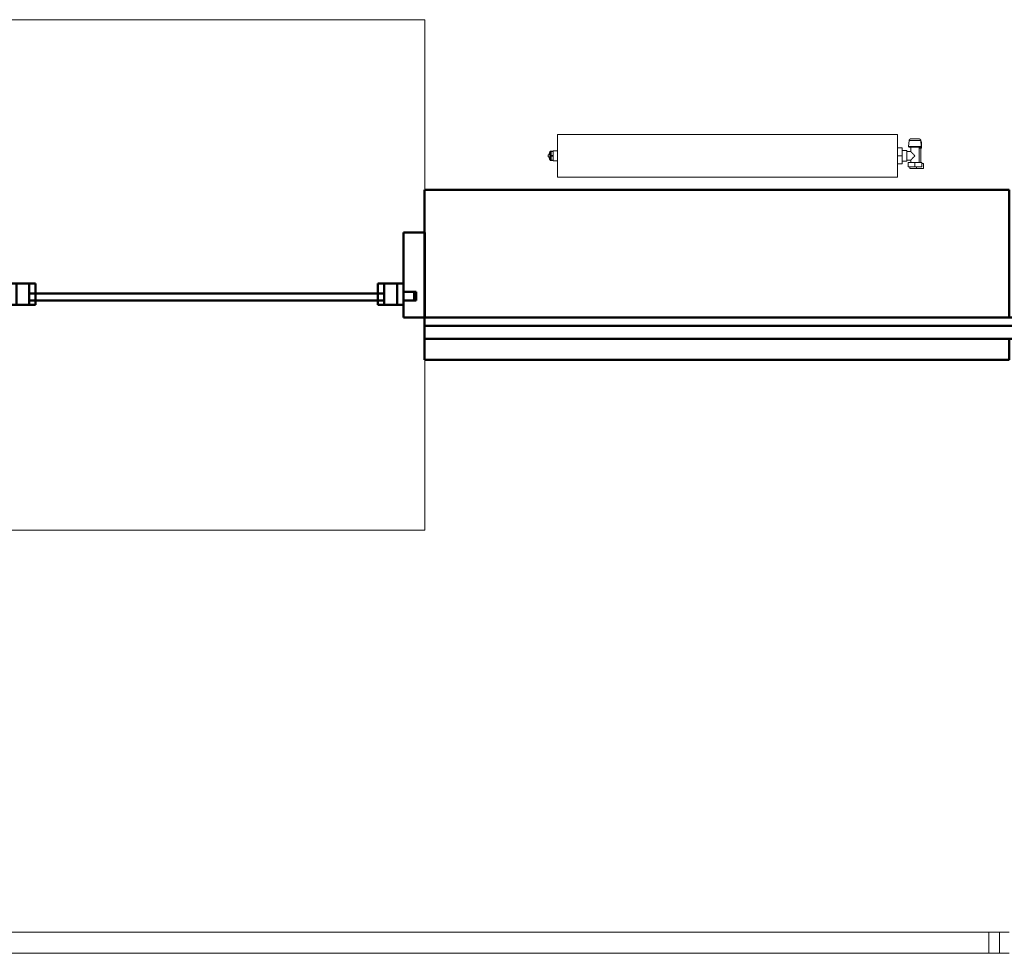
# Model space of a CAD drawing. Header units: millimetres. Extents: x 25703 to 50721, y 2709 to 39176.
# Tile 3 of 65: x 29096 to 31412, y 28643 to 30838. Entities that reach past the tile are written whole.
import ezdxf

# ---------------------------------------------------------------- set-up
doc = ezdxf.new("R2010")
doc.units = ezdxf.units.MM
doc.linetypes.add('ADSK_Скрыто', pattern=[300, 150, -150])
for name, color, linetype, lineweight in [('A-DETL-____-HDLN', 90, 'ADSK_Скрыто', 9), ('A-GENM-____-MCUT', 13, 'Continuous', 50), ('A-GENM-____-OTLN', 13, 'Continuous', 20), ('A-PART-____-MCUT', 2, 'Continuous', 50), ('A-PART-____-OTLN', 2, 'Continuous', 20), ('A-WALL-____-MCUT', 113, 'Continuous', 50), ('A-WALL-____-OTLN', 113, 'Continuous', 20), ('M-EQPM-____-OTLN', 50, 'Continuous', 20), ('Ограждение', 7, 'Continuous', 20)]:
    doc.layers.add(name, color=color, linetype=linetype, lineweight=lineweight)

# ---------------------------------------------------------------- blocks, each defined once
blk = doc.blocks.new('Прямая форма - Concrete - Structural-610265-В_Этаж 02_Вентиляция')
at = {"layer": 'A-WALL-____-MCUT', "color": 9}
for p, q in [((1775, -80), (100, -80)), ((1775, -100), (1775, -80)), ((100, -100), (1775, -100))]:
    blk.add_line(p, q, dxfattribs=at)
blk = doc.blocks.new('Прямая форма - Masonry Block - Structural-610266-В_Этаж 02_Вентиляция')
at = {"layer": 'A-WALL-____-MCUT', "color": 9}
for p, q in [((100, -100), (-100, -100)), ((-100, -100), (-100, -400)), ((100, -400), (100, -100)), ((400, -100), (400, -400)), ((1775, -100), (400, -100)), ((1775, -400), (1775, -100)), ((-100, -400), (100, -400)), ((400, -400), (1775, -400))]:
    blk.add_line(p, q, dxfattribs=at)
blk = doc.blocks.new('Прямая форма - Gypsum Plasterboard - Waterproof-610267-В_Этаж 02_Вентиляция')
at = {"layer": 'A-WALL-____-MCUT', "color": 9}
for p, q in [((1775, 0), (400, 0)), ((400, 0), (400, -50)), ((1775, -50), (1775, 0)), ((400, -50), (1775, -50))]:
    blk.add_line(p, q, dxfattribs=at)
blk = doc.blocks.new('Прямая форма - Insulation - Thermal Break-610268-В_Этаж 02_Вентиляция')
at = {"layer": 'A-WALL-____-MCUT', "color": 9}
for p, q in [((1775, -50), (80, -50)), ((1775, -80), (1775, -50)), ((80, -80), (1775, -80))]:
    blk.add_line(p, q, dxfattribs=at)
blk = doc.blocks.new('Прямая форма - SW - 005-610269-В_Этаж 02_Вентиляция')
for name in ['Прямая форма - Gypsum Plasterboard - Waterproof-610267-В_Этаж 02_Вентиляция', 'Прямая форма - Insulation - Thermal Break-610268-В_Этаж 02_Вентиляция', 'Прямая форма - Concrete - Structural-610265-В_Этаж 02_Вентиляция', 'Прямая форма - Masonry Block - Structural-610266-В_Этаж 02_Вентиляция']:
    blk.add_blockref(name, (0, 0))
blk = doc.blocks.new('Family - Concrete - Structural-610271-В_Этаж 02_Вентиляция')
at = {"layer": 'A-PART-____-MCUT', "color": 9}
for p, q in [((1775, -80), (100, -80)), ((1775, -100), (1775, -80)), ((100, -100), (1775, -100))]:
    blk.add_line(p, q, dxfattribs=at)
blk = doc.blocks.new('Family - Masonry Block - Structural-610273-В_Этаж 02_Вентиляция')
at = {"layer": 'A-PART-____-MCUT', "color": 9}
for p, q in [((100, -100), (-100, -100)), ((-100, -100), (-100, -400)), ((100, -400), (100, -100)), ((400, -100), (400, -400)), ((1775, -100), (400, -100)), ((1775, -400), (1775, -100)), ((-100, -400), (100, -400)), ((400, -400), (1775, -400))]:
    blk.add_line(p, q, dxfattribs=at)
blk = doc.blocks.new('Family - Gypsum Plasterboard - Waterproof-610275-В_Этаж 02_Вентиляция')
at = {"layer": 'A-PART-____-MCUT', "color": 9}
for p, q in [((1775, 0), (400, 0)), ((400, 0), (400, -50)), ((1775, -50), (1775, 0)), ((400, -50), (1775, -50))]:
    blk.add_line(p, q, dxfattribs=at)
blk = doc.blocks.new('Family - Insulation - Thermal Break-610277-В_Этаж 02_Вентиляция')
at = {"layer": 'A-PART-____-MCUT', "color": 9}
for p, q in [((1775, -50), (80, -50)), ((1775, -80), (1775, -50)), ((80, -80), (1775, -80))]:
    blk.add_line(p, q, dxfattribs=at)
blk = doc.blocks.new('Family - OP - 005-610279-В_Этаж 02_Вентиляция')
at = {"layer": 'A-GENM-____-MCUT', "lineweight": 9}
for p, q in [((30048.3, 30837.6), (27423.2, 30837.6)), ((27423.2, 30837.6), (27423.2, 29637.6)), ((30048.3, 29637.6), (30048.3, 30837.6)), ((27423.2, 29637.6), (30048.3, 29637.6))]:
    blk.add_line(p, q, dxfattribs=at)
blk = doc.blocks.new('Прямая форма - Iron-610641-В_Этаж 02_Вентиляция')
at = {"layer": 'A-WALL-____-MCUT', "color": 9}
for p, q in [((-462.5, 30), (-462.5, -20)), ((-402.5, 30), (-462.5, 30)), ((-462.5, 30), (-462.5, -20)), ((-447.5, 30), (-462.5, 30)), ((-447.5, -20), (-447.5, 30)), ((-447.5, 30), (-447.5, -20)), ((-417.5, 30), (-447.5, 30)), ((-417.5, -20), (-417.5, 30)), ((-402.5, -20), (-402.5, 30)), ((462.5, 30), (402.5, 30)), ((402.5, 30), (402.5, -20)), ((417.5, 30), (417.5, -20)), ((447.5, 30), (417.5, 30)), ((447.5, -20), (447.5, 30)), ((462.5, 30), (447.5, 30)), ((447.5, 30), (447.5, -20)), ((462.5, -20), (462.5, 30)), ((462.5, -20), (462.5, 30)), ((-492.5, 10), (-492.5, -10)), ((-462.5, 10), (-492.5, 10)), ((-462.5, -10), (-462.5, 10)), ((492.5, 10), (462.5, 10)), ((462.5, 10), (462.5, -10)), ((492.5, -10), (492.5, 10)), ((-492.5, -10), (-462.5, -10)), ((-462.5, -20), (-402.5, -20)), ((-462.5, -20), (-447.5, -20)), ((-447.5, -20), (-417.5, -20)), ((402.5, -20), (462.5, -20)), ((417.5, -20), (447.5, -20)), ((447.5, -20), (462.5, -20)), ((462.5, -10), (492.5, -10))]:
    blk.add_line(p, q, dxfattribs=at)
blk = doc.blocks.new('Прямая форма - V line-610642-В_Этаж 02_Вентиляция')
at = {"layer": 'A-WALL-____-MCUT', "color": 9}
for p, q in [((512.5, 150), (462.5, 150)), ((462.5, 150), (462.5, 10)), ((512.5, -50), (512.5, 150)), ((462.5, 10), (487.5, 10)), ((487.5, 10), (487.5, -10)), ((487.5, -10), (462.5, -10)), ((462.5, -10), (462.5, -50)), ((462.5, -50), (512.5, -50))]:
    blk.add_line(p, q, dxfattribs=at)
blk = doc.blocks.new('Прямая форма - Iron-610643-В_Этаж 02_Вентиляция')
blk.add_blockref('Прямая форма - V line-610642-В_Этаж 02_Вентиляция', (0, 0))
blk = doc.blocks.new('Прямая форма - V line-610644-В_Этаж 02_Вентиляция')
at = {"layer": 'A-WALL-____-MCUT', "color": 9}
for p, q in [((-462.5, 150), (-512.5, 150)), ((-512.5, 150), (-512.5, 10)), ((-462.5, 10), (-462.5, 150)), ((-512.5, 10), (-462.5, 10)), ((-512.5, -10), (-512.5, -50)), ((-462.5, -10), (-512.5, -10)), ((-462.5, -50), (-462.5, -10)), ((-512.5, -50), (-462.5, -50))]:
    blk.add_line(p, q, dxfattribs=at)
blk = doc.blocks.new('Прямая форма - Iron-610645-В_Этаж 02_Вентиляция')
blk.add_blockref('Прямая форма - V line-610644-В_Этаж 02_Вентиляция', (0, 0))
blk = doc.blocks.new('Прямая форма - Glass-610650-В_Этаж 02_Вентиляция')
at = {"layer": 'A-WALL-____-MCUT', "color": 9}
for p, q in [((417.5, 6), (-417.5, 6)), ((-417.5, 6), (-417.5, -10)), ((417.5, -10), (417.5, 6)), ((-417.5, -10), (417.5, -10))]:
    blk.add_line(p, q, dxfattribs=at)
blk = doc.blocks.new('Прямая форма - V line-610657-В_Этаж 02_Вентиляция')
at = {"layer": 'A-WALL-____-MCUT', "color": 9}
for p, q in [((-482.5, 10), (-2092.5, 10)), ((-2092.5, 10), (-2092.5, -10)), ((-482.5, -10), (-482.5, 10)), ((-2092.5, -10), (-482.5, -10))]:
    blk.add_line(p, q, dxfattribs=at)
blk = doc.blocks.new('Прямая форма - Iron-610658-В_Этаж 02_Вентиляция')
blk.add_blockref('Прямая форма - V line-610657-В_Этаж 02_Вентиляция', (0, 0))
blk = doc.blocks.new('Прямая форма - V line-610667-В_Этаж 02_Вентиляция')
at = {"layer": 'A-WALL-____-MCUT', "color": 9}
for p, q in [((-2062.5, 150), (-2112.5, 150)), ((-2112.5, 150), (-2112.5, -50)), ((-2062.5, 10), (-2062.5, 150)), ((-2087.5, 10), (-2062.5, 10)), ((-2087.5, -10), (-2087.5, 10)), ((-2062.5, -10), (-2087.5, -10)), ((-2062.5, -50), (-2062.5, -10)), ((-2112.5, -50), (-2062.5, -50))]:
    blk.add_line(p, q, dxfattribs=at)
blk = doc.blocks.new('Прямая форма - Iron-610668-В_Этаж 02_Вентиляция')
blk.add_blockref('Прямая форма - V line-610667-В_Этаж 02_Вентиляция', (0, 0))
blk = doc.blocks.new('Прямая форма - CW-002-610669-В_Этаж 02_Вентиляция')
for name in ['Прямая форма - Iron-610668-В_Этаж 02_Вентиляция', 'Прямая форма - Iron-610645-В_Этаж 02_Вентиляция', 'Прямая форма - Iron-610643-В_Этаж 02_Вентиляция', 'Прямая форма - Iron-610641-В_Этаж 02_Вентиляция', 'Прямая форма - Iron-610658-В_Этаж 02_Вентиляция', 'Прямая форма - Glass-610650-В_Этаж 02_Вентиляция']:
    blk.add_blockref(name, (0, 0))
blk = doc.blocks.new('Family - Iron-610686-В_Этаж 02_Вентиляция')
at = {"layer": 'A-PART-____-MCUT', "color": 9}
for p, q in [((-462.5, 30), (-462.5, -20)), ((-402.5, 30), (-462.5, 30)), ((-462.5, 30), (-462.5, -20)), ((-447.5, 30), (-462.5, 30)), ((-447.5, -20), (-447.5, 30)), ((-447.5, 30), (-447.5, -20)), ((-417.5, 30), (-447.5, 30)), ((-417.5, -20), (-417.5, 30)), ((-402.5, -20), (-402.5, 30)), ((462.5, 30), (402.5, 30)), ((402.5, 30), (402.5, -20)), ((417.5, 30), (417.5, -20)), ((447.5, 30), (417.5, 30)), ((447.5, -20), (447.5, 30)), ((462.5, 30), (447.5, 30)), ((447.5, 30), (447.5, -20)), ((462.5, -20), (462.5, 30)), ((462.5, -20), (462.5, 30)), ((-492.5, 10), (-492.5, -10)), ((-462.5, 10), (-492.5, 10)), ((-462.5, -10), (-462.5, 10)), ((492.5, 10), (462.5, 10)), ((462.5, 10), (462.5, -10)), ((492.5, -10), (492.5, 10)), ((-492.5, -10), (-462.5, -10)), ((-462.5, -20), (-402.5, -20)), ((-462.5, -20), (-447.5, -20)), ((-447.5, -20), (-417.5, -20)), ((402.5, -20), (462.5, -20)), ((417.5, -20), (447.5, -20)), ((447.5, -20), (462.5, -20)), ((462.5, -10), (492.5, -10))]:
    blk.add_line(p, q, dxfattribs=at)
blk = doc.blocks.new('Family - V line-610688-В_Этаж 02_Вентиляция')
at = {"layer": 'A-PART-____-MCUT', "color": 9}
for p, q in [((512.5, 150), (462.5, 150)), ((462.5, 150), (462.5, 10)), ((512.5, -50), (512.5, 150)), ((462.5, 10), (487.5, 10)), ((487.5, 10), (487.5, -10)), ((487.5, -10), (462.5, -10)), ((462.5, -10), (462.5, -50)), ((462.5, -50), (512.5, -50))]:
    blk.add_line(p, q, dxfattribs=at)
blk = doc.blocks.new('Family - Iron-610689-В_Этаж 02_Вентиляция')
blk.add_blockref('Family - V line-610688-В_Этаж 02_Вентиляция', (0, 0))
blk = doc.blocks.new('Family - Glass-610700-В_Этаж 02_Вентиляция')
at = {"layer": 'A-PART-____-MCUT', "color": 9}
for p, q in [((417.5, 6), (-417.5, 6)), ((-417.5, 6), (-417.5, -10)), ((417.5, -10), (417.5, 6)), ((-417.5, -10), (417.5, -10))]:
    blk.add_line(p, q, dxfattribs=at)
blk = doc.blocks.new('Прямая форма - V line-611743-В_Этаж 02_Вентиляция')
at = {"layer": 'Ограждение', "color": 253}
for p, q in [((3986.9, -5), (4036.5, -5)), ((3986.9, -5), (3986.9, -55)), ((3986.9, -55), (4036.4, -55))]:
    blk.add_line(p, q, dxfattribs=at)
blk = doc.blocks.new('Прямая форма - Steel - Stainless-611744-В_Этаж 02_Вентиляция')
blk.add_blockref('Прямая форма - V line-611743-В_Этаж 02_Вентиляция', (0, 0))
blk = doc.blocks.new('Прямая форма - V line-611745-В_Этаж 02_Вентиляция')
at = {"layer": 'Ограждение', "color": 253}
for p, q in [((36.4, -5), (84.5, -5)), ((84.5, -5), (84.5, -55)), ((36.4, -55), (84.5, -55))]:
    blk.add_line(p, q, dxfattribs=at)
blk = doc.blocks.new('Прямая форма - Steel - Stainless-611746-В_Этаж 02_Вентиляция')
blk.add_blockref('Прямая форма - V line-611745-В_Этаж 02_Вентиляция', (0, 0))
blk = doc.blocks.new('Прямая форма - Steel - Stainless-611762-В_Этаж 02_Вентиляция')
at = {"layer": 'Ограждение', "color": 253}
for p, q in [((59.5, -55), (59.5, -5)), ((4011.9, -5), (59.5, -5)), ((4011.9, -5), (4011.9, -55)), ((4011.9, -55), (59.5, -55))]:
    blk.add_line(p, q, dxfattribs=at)
blk = doc.blocks.new('Прямая форма - RAILING - 004-611763-В_Этаж 02_Вентиляция')
for name in ['Прямая форма - Steel - Stainless-611746-В_Этаж 02_Вентиляция', 'Прямая форма - Steel - Stainless-611762-В_Этаж 02_Вентиляция', 'Прямая форма - Steel - Stainless-611744-В_Этаж 02_Вентиляция']:
    blk.add_blockref(name, (0, 0))
blk = doc.blocks.new('Family - V line-611771-В_Этаж 02_Вентиляция')
at = {"layer": 'A-PART-____-OTLN', "color": 253}
for p, q in [((36.4, -5), (84.5, -5)), ((84.5, -5), (84.5, -55)), ((36.4, -55), (84.5, -55))]:
    blk.add_line(p, q, dxfattribs=at)
blk = doc.blocks.new('Family - Steel - Stainless-611772-В_Этаж 02_Вентиляция')
blk.add_blockref('Family - V line-611771-В_Этаж 02_Вентиляция', (0, 0))
blk = doc.blocks.new('Family - Steel - Stainless-611797-В_Этаж 02_Вентиляция')
at = {"layer": 'A-PART-____-OTLN', "color": 253}
for p, q in [((59.5, -55), (59.5, -5)), ((4011.9, -5), (59.5, -5)), ((4011.9, -5), (4011.9, -55)), ((4011.9, -55), (59.5, -55))]:
    blk.add_line(p, q, dxfattribs=at)
blk = doc.blocks.new('V line_ifc_RVT-1-В_Этаж 02_Вентиляция')
at = {"layer": 'A-GENM-____-OTLN', "color": 253, "lineweight": 20}
blk.add_blockref('Family - OP - 005-610279-В_Этаж 02_Вентиляция', (0, 0), dxfattribs=at)
at = {"layer": 'A-PART-____-OTLN', "color": 253, "lineweight": 20, "rotation": 180}
for name, p in [('Family - Masonry Block - Structural-610273-В_Этаж 02_Вентиляция', (31823.2, 30037.6)), ('Family - Concrete - Structural-610271-В_Этаж 02_Вентиляция', (31823.2, 30037.6)), ('Family - Insulation - Thermal Break-610277-В_Этаж 02_Вентиляция', (31823.2, 30037.6)), ('Family - Gypsum Plasterboard - Waterproof-610275-В_Этаж 02_Вентиляция', (31823.2, 30037.6)), ('Family - Steel - Stainless-611797-В_Этаж 02_Вентиляция', (31459.7, 28637.6)), ('Family - Steel - Stainless-611772-В_Этаж 02_Вентиляция', (31459.7, 28637.6))]:
    blk.add_blockref(name, p, dxfattribs=at)
at = {"layer": 'A-PART-____-OTLN', "color": 253, "lineweight": 20}
for name in ['Family - Iron-610689-В_Этаж 02_Вентиляция', 'Family - Iron-610686-В_Этаж 02_Вентиляция', 'Family - Glass-610700-В_Этаж 02_Вентиляция']:
    blk.add_blockref(name, (29535.8, 30187.6), dxfattribs=at)
at = {"layer": 'A-WALL-____-OTLN', "color": 253, "lineweight": 20, "rotation": 180}
blk.add_blockref('Прямая форма - SW - 005-610269-В_Этаж 02_Вентиляция', (31823.2, 30037.6), dxfattribs=at)
at = {"layer": 'A-WALL-____-OTLN', "color": 253, "lineweight": 20}
blk.add_blockref('Прямая форма - CW-002-610669-В_Этаж 02_Вентиляция', (29535.8, 30187.6), dxfattribs=at)
at = {"layer": 'Ограждение', "color": 253, "lineweight": 20, "rotation": 180}
blk.add_blockref('Прямая форма - RAILING - 004-611763-В_Этаж 02_Вентиляция', (31459.7, 28637.6), dxfattribs=at)
blk = doc.blocks.new('ADSK_Радиатор универсальный_Боковое подключение_Клапаны - Радиатор 600х800-V7-В_Этаж 02_Вентиляция')
at = {"layer": 'A-DETL-____-HDLN', "flags": 128}
for points in [[(-454, 0), (-454, 0), (-454, 0), (-453.9, 0), (-453.8, 0)], [(-453.8, 0), (-453.9, 0), (-453.9, 0), (-454, 0), (-454, 0), (-454, 0)], [(-449.8, -20), (-449.9, -20), (-449.9, -20), (-450, -20), (-450, -20), (-450, -20), (-450, -20)], [(-450, -20), (-450, -20), (-450, -20), (-449.9, -20), (-449.9, -20), (-449.8, -20), (-449.7, -20)], [(-432, -20), (-432, -20), (-432, -20), (-432.1, -20), (-432.1, -20), (-432.2, -20), (-432.3, -20)], [(-432.3, -20), (-432.2, -20), (-432.1, -20), (-432.1, -20), (-432, -20), (-432, -20), (-432, -20), (-432, -20)], [(-428, 0), (-428, 0), (-428, 0), (-428.1, 0), (-428.2, 0), (-428.3, 0)], [(-428.2, 0), (-428.1, 0), (-428.1, 0), (-428, 0), (-428, 0), (-428, 0)]]:
    blk.add_lwpolyline(points, dxfattribs=at)
at = {"layer": 'M-EQPM-____-OTLN'}
for p, q in [((400, 70), (-400, 70)), ((-400, 70), (-400, -30)), ((-400, 70), (400, 70)), ((-400, -30), (-400, 70)), ((400, -30), (400, 70)), ((400, 70), (400, -30)), ((-461, 50), (-445, 50)), ((-461, 38), (-461, 50)), ((-445, 50), (-429, 50)), ((-445, 50), (-445, 46)), ((-429, 46), (-429, 50)), ((-457, 38), (-461, 38)), ((-457, 46), (-441, 46)), ((-457, 36), (-457, 46)), ((-441, 36), (-457, 36)), ((-455, 36), (-455, 2)), ((-451, 36), (-451, 0)), ((-441, 46), (-425, 46)), ((-441, 46), (-441, 36)), ((-425, 36), (-441, 36)), ((-431, 30), (-431, 36)), ((-422, 30), (-431, 30)), ((-425, 36), (-425, 46)), ((-411, 32.5), (-422, 32.5)), ((-422, 32.5), (-422, 7.5)), ((-411, 20), (-411, 38.5)), ((-400, 38.5), (-411, 38.5)), ((410, 32), (400, 32)), ((410, 30.9), (410, 32)), ((410, 30.8), (410, 29.9)), ((410, 30.8), (415, 30.8)), ((415, 29.9), (410, 29.9)), ((410, 21.1), (410, 29.8)), ((417, 30.8), (415, 30.8)), ((415, 29.9), (415, 30.8)), ((415, 29.9), (415, 20.9)), ((417, 30.5), (417, 30.8)), ((417, 9.2), (417, 30.8)), ((-456.5, 2), (-456.5, -13)), ((-451, 2), (-456.5, 2)), ((-451, 0), (-431, 0)), ((-431, 0), (-431, 10)), ((-431, 10), (-422, 10)), ((-422, 7.5), (-411, 7.5)), ((-411, 1.5), (-411, 20)), ((-400, 20), (-411, 20)), ((-400, 1.5), (-411, 1.5)), ((400, 8), (410, 8)), ((410, 20.9), (410, 19.1)), ((410, 20.9), (415, 20.9)), ((415, 19.1), (410, 19.1)), ((410, 10.2), (410, 18.9)), ((410, 10.1), (410, 9.2)), ((410, 10.1), (415, 10.1)), ((415, 9.2), (410, 9.2)), ((410, 8), (410, 9.1)), ((415, 19.1), (415, 20.9)), ((415, 19.1), (415, 10.1)), ((415, 9.2), (415, 10.1)), ((415, 9.2), (417, 9.2)), ((417, 22.5), (422, 22.5)), ((417, 17.5), (422, 17.5)), ((417, 9.2), (417, 9.5)), ((422, 17.5), (422, 22.5)), ((-456.5, -13), (-455.2, -13)), ((-456, -2.3), (-454.9, -15.8)), ((-456, -2.3), (-426, -2.3)), ((-454.9, -15.8), (-427.1, -15.8)), ((-427.1, -15.8), (-426, -2.3)), ((-400, -30), (400, -30)), ((400, -30), (-400, -30))]:
    blk.add_line(p, q, dxfattribs=at)
at = {"layer": 'M-EQPM-____-OTLN', "flags": 128}
for points in [[(415, 30.8), (415.5, 30.7), (416, 30.6)], [(417, 29.9), (417.8, 29), (418.6, 27.5), (419.6, 24.3), (419.8, 22.5)], [(415, 9.2), (415.5, 9.3), (416, 9.4)], [(417, 10.1), (417.8, 11), (418.6, 12.5), (419.6, 15.7), (419.8, 17.5)], [(-456, -2.3), (-456, -2.3), (-456, -2.2), (-456, -2.1), (-456, -2), (-456, -1.9), (-456, -1.9), (-456, -1.8), (-456, -1.7), (-456, -1.6), (-455.9, -1.5), (-455.9, -1.5), (-455.9, -1.4), (-455.9, -1.3), (-455.9, -1.2), (-455.8, -1.2), (-455.8, -1.1), (-455.7, -1), (-455.7, -1), (-455.7, -0.9), (-455.6, -0.8), (-455.6, -0.8), (-455.5, -0.7), (-455.5, -0.6), (-455.4, -0.6), (-455.4, -0.5), (-455.3, -0.5), (-455.2, -0.4), (-455.2, -0.4), (-455.1, -0.3), (-455, -0.3), (-455, -0.2), (-454.9, -0.2), (-454.8, -0.2), (-454.7, -0.1), (-454.7, -0.1), (-454.6, -0.1), (-454.5, -0.1), (-454.4, 0), (-454.4, 0), (-454.3, 0), (-454.2, 0), (-454.1, 0), (-454, 0), (-454, 0)], [(-450, -20), (-450.2, -20), (-450.4, -20), (-450.6, -20), (-450.8, -19.9), (-451, -19.9), (-451.2, -19.9), (-451.4, -19.8), (-451.6, -19.7), (-451.8, -19.7), (-451.9, -19.6), (-452.1, -19.5), (-452.3, -19.4), (-452.5, -19.3), (-452.7, -19.2), (-452.8, -19.1), (-453, -19), (-453.1, -18.9), (-453.3, -18.8), (-453.4, -18.6), (-453.6, -18.5), (-453.7, -18.3), (-453.9, -18.2), (-454, -18), (-454.1, -17.9), (-454.2, -17.7), (-454.3, -17.5), (-454.4, -17.4), (-454.5, -17.2), (-454.6, -17), (-454.7, -16.8), (-454.7, -16.6), (-454.8, -16.4), (-454.8, -16.2), (-454.9, -16), (-454.9, -15.8)], [(-454, 0), (-454, 0), (-454, 0), (-453.9, 0), (-453.8, 0), (-453.7, 0), (-453.6, 0), (-453.5, 0), (-453.3, 0), (-453.2, 0), (-453, 0), (-452.8, 0), (-452.5, 0), (-452.3, 0), (-452, 0), (-451.7, 0), (-451.4, 0), (-451.1, 0), (-450.8, 0)], [(-428, 0), (-428, 0), (-428, 0), (-428.1, 0), (-428.2, 0), (-428.3, 0), (-428.4, 0), (-428.5, 0), (-428.7, 0), (-428.8, 0), (-429, 0), (-429.2, 0), (-429.5, 0), (-429.7, 0), (-430, 0), (-430.3, 0), (-430.6, 0), (-430.9, 0), (-431.2, 0), (-431.6, 0), (-431.9, 0), (-432.3, 0), (-432.7, 0), (-433.1, 0), (-433.5, 0), (-434, 0), (-434.4, 0), (-434.9, 0), (-435.3, 0), (-435.8, 0), (-436.3, 0), (-436.8, 0), (-437.3, 0), (-437.8, 0), (-438.3, 0), (-438.8, 0), (-439.3, 0), (-439.8, 0), (-440.3, 0), (-440.9, 0), (-441.4, 0), (-441.9, 0), (-442.4, 0), (-442.9, 0), (-443.4, 0), (-444, 0), (-444.5, 0), (-445, 0), (-445.4, 0), (-445.9, 0), (-446.4, 0), (-446.9, 0), (-447.3, 0), (-447.8, 0), (-448.2, 0), (-448.7, 0), (-449.1, 0), (-449.5, 0), (-449.9, 0), (-450.2, 0), (-450.6, 0), (-450.9, 0), (-451.3, 0), (-451.6, 0), (-451.9, 0), (-452.1, 0), (-452.4, 0), (-452.6, 0), (-452.9, 0), (-453.1, 0), (-453.2, 0), (-453.4, 0), (-453.6, 0), (-453.7, 0), (-453.8, 0), (-453.9, 0), (-453.9, 0), (-454, 0), (-454, 0), (-454, 0)], [(-446.3, -20), (-446.6, -20), (-446.9, -20), (-447.1, -20), (-447.4, -20), (-447.6, -20), (-447.9, -20), (-448.1, -20), (-448.3, -20), (-448.5, -20), (-448.7, -20), (-448.9, -20), (-449.1, -20), (-449.2, -20), (-449.4, -20), (-449.5, -20), (-449.6, -20), (-449.7, -20), (-449.8, -20), (-449.9, -20), (-449.9, -20), (-450, -20), (-450, -20), (-450, -20), (-450, -20)], [(-450, -20), (-450, -20), (-450, -20), (-449.9, -20), (-449.9, -20), (-449.8, -20), (-449.7, -20), (-449.6, -20), (-449.5, -20), (-449.4, -20), (-449.3, -20), (-449.1, -20), (-449, -20), (-448.8, -20), (-448.6, -20), (-448.4, -20), (-448.2, -20), (-448, -20), (-447.8, -20), (-447.5, -20), (-447.3, -20), (-447, -20), (-446.7, -20), (-446.5, -20), (-446.2, -20), (-445.9, -20), (-445.6, -20), (-445.2, -20), (-444.9, -20), (-444.6, -20), (-444.3, -20), (-443.9, -20), (-443.6, -20), (-443.2, -20), (-442.9, -20), (-442.5, -20), (-442.2, -20), (-441.8, -20), (-441.5, -20), (-441.1, -20), (-440.7, -20), (-440.4, -20), (-440, -20), (-439.7, -20), (-439.3, -20), (-439, -20), (-438.6, -20), (-438.3, -20), (-437.9, -20), (-437.6, -20), (-437.3, -20), (-436.9, -20), (-436.6, -20), (-436.3, -20), (-436, -20), (-435.7, -20), (-435.4, -20), (-435.1, -20), (-434.9, -20), (-434.6, -20), (-434.4, -20), (-434.1, -20), (-433.9, -20), (-433.7, -20), (-433.5, -20), (-433.3, -20), (-433.1, -20), (-432.9, -20), (-432.8, -20), (-432.6, -20), (-432.5, -20), (-432.4, -20), (-432.3, -20), (-432.2, -20), (-432.1, -20), (-432.1, -20), (-432, -20), (-432, -20), (-432, -20), (-432, -20)], [(-432, -20), (-432, -20), (-432, -20), (-432.1, -20), (-432.1, -20), (-432.2, -20), (-432.3, -20), (-432.4, -20), (-432.5, -20), (-432.6, -20), (-432.7, -20), (-432.9, -20), (-433, -20), (-433.2, -20), (-433.4, -20), (-433.6, -20), (-433.8, -20), (-434, -20), (-434.2, -20), (-434.5, -20), (-434.7, -20), (-435, -20), (-435.3, -20), (-435.5, -20), (-435.8, -20)], [(-427.1, -15.8), (-427.1, -16), (-427.2, -16.2), (-427.2, -16.4), (-427.3, -16.6), (-427.3, -16.8), (-427.4, -17), (-427.5, -17.2), (-427.6, -17.4), (-427.7, -17.5), (-427.8, -17.7), (-427.9, -17.9), (-428, -18), (-428.1, -18.2), (-428.3, -18.3), (-428.4, -18.5), (-428.6, -18.6), (-428.7, -18.8), (-428.9, -18.9), (-429, -19), (-429.2, -19.1), (-429.3, -19.2), (-429.5, -19.3), (-429.7, -19.4), (-429.9, -19.5), (-430.1, -19.6), (-430.2, -19.7), (-430.4, -19.7), (-430.6, -19.8), (-430.8, -19.9), (-431, -19.9), (-431.2, -19.9), (-431.4, -20), (-431.6, -20), (-431.8, -20), (-432, -20)], [(-431.4, 0), (-431.1, 0), (-430.7, 0), (-430.4, 0), (-430.1, 0), (-429.9, 0), (-429.6, 0), (-429.4, 0), (-429.1, 0), (-428.9, 0), (-428.8, 0), (-428.6, 0), (-428.4, 0), (-428.3, 0), (-428.2, 0), (-428.1, 0), (-428.1, 0), (-428, 0), (-428, 0), (-428, 0)], [(-428, 0), (-427.9, 0), (-427.8, 0), (-427.8, 0), (-427.7, 0), (-427.6, 0), (-427.5, -0.1), (-427.4, -0.1), (-427.4, -0.1), (-427.3, -0.1), (-427.2, -0.2), (-427.1, -0.2), (-427.1, -0.2), (-427, -0.3), (-426.9, -0.3), (-426.9, -0.3), (-426.8, -0.4), (-426.7, -0.4), (-426.7, -0.5), (-426.6, -0.6), (-426.6, -0.6), (-426.5, -0.7), (-426.5, -0.7), (-426.4, -0.8), (-426.4, -0.9), (-426.3, -0.9), (-426.3, -1), (-426.2, -1.1), (-426.2, -1.1), (-426.2, -1.2), (-426.1, -1.3), (-426.1, -1.4), (-426.1, -1.4), (-426.1, -1.5), (-426, -1.6), (-426, -1.7), (-426, -1.7), (-426, -1.8), (-426, -1.9), (-426, -2), (-426, -2.1), (-426, -2.1), (-426, -2.2), (-426, -2.3), (-426, -2.3)]]:
    blk.add_lwpolyline(points, dxfattribs=at)
at = {"layer": 'M-EQPM-____-OTLN'}
for points, knots in [([(-441, 20), (-440.4, 20.6), (-439.1, 21.9), (-437.5, 23.5), (-436.4, 24.6), (-435.8, 25.2), (-435.4, 25.6), (-435, 26), (-434.5, 26.5), (-434.1, 26.9), (-433.7, 27.3), (-433.4, 27.6), (-433, 28), (-432.7, 28.3), (-432.3, 28.7), (-432, 28.9), (-431.8, 29.2), (-431.6, 29.5), (-431.4, 29.6), (-431.2, 29.8), (-431, 29.9), (-431, 30), (-431, 30)], [0, 0, 0, 0, 0.142857, 0.285714, 0.357143, 0.392857, 0.428571, 0.464286, 0.5, 0.535714, 0.571429, 0.607143, 0.642857, 0.678571, 0.714286, 0.75, 0.785714, 0.821429, 0.857143, 0.892857, 0.928571, 1, 1, 1, 1]), ([(-431, 10), (-431, 10), (-431, 10.1), (-431.2, 10.2), (-431.4, 10.4), (-431.6, 10.5), (-431.8, 10.8), (-432, 11.1), (-432.3, 11.3), (-432.7, 11.7), (-433, 12), (-433.4, 12.4), (-433.7, 12.7), (-434.1, 13.1), (-434.7, 13.7), (-435.2, 14.2), (-435.8, 14.8), (-436.4, 15.4), (-437.5, 16.5), (-439.1, 18.1), (-440.4, 19.4), (-441, 20)], [0, 0, 0, 0, 0.071429, 0.107143, 0.142857, 0.178571, 0.214286, 0.25, 0.285714, 0.321429, 0.357143, 0.392857, 0.428571, 0.464286, 0.5, 0.571429, 0.607143, 0.642857, 0.714286, 0.857143, 1, 1, 1, 1])]:
    blk.add_open_spline(points, degree=3, knots=knots, dxfattribs=at)

msp = doc.modelspace()

# ---------------------------------------------------------------- block references
at = {"lineweight": 9}
msp.add_blockref('V line_ifc_RVT-1-В_Этаж 02_Вентиляция', (0, 0), dxfattribs=at)
at = {"layer": 'A-DETL-____-HDLN', "rotation": 180}
msp.add_blockref('ADSK_Радиатор универсальный_Боковое подключение_Клапаны - Радиатор 600х800-V7-В_Этаж 02_Вентиляция', (30760.5, 30537.6), dxfattribs=at)

doc.saveas('drawing.dxf')
